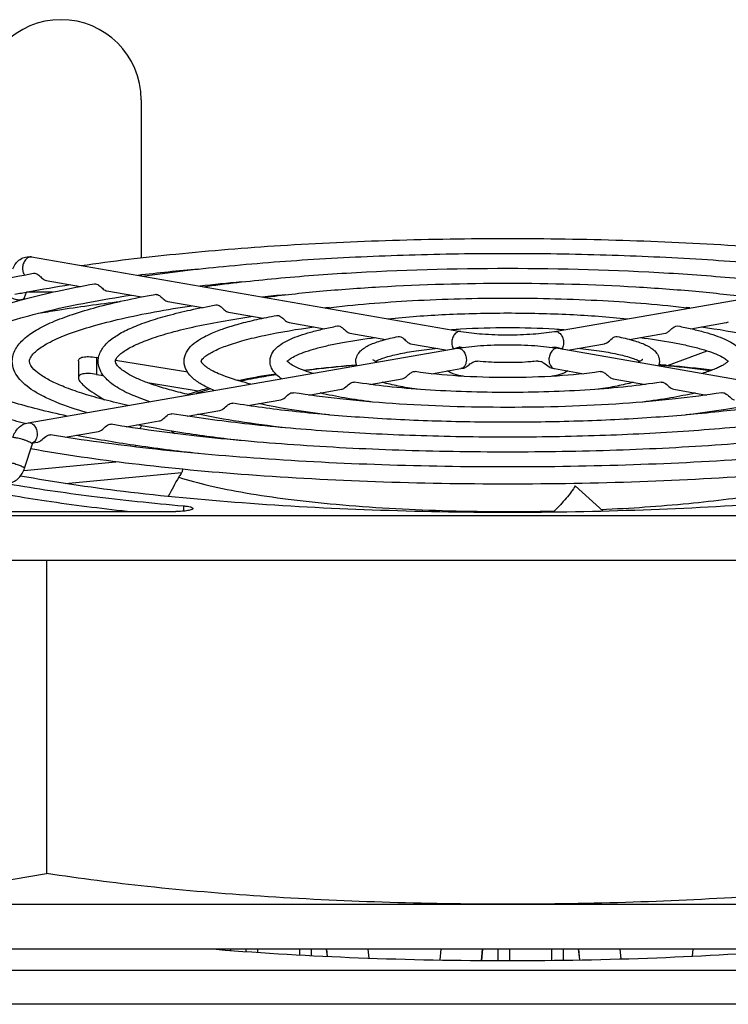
# Model space of a CAD drawing. Extents: x -1622 to 1181, y 8 to 1633.
# Tile 78 of 81: x 739 to 801, y 993 to 1079. Entities that reach past the tile are written whole.
import ezdxf

# ---------------------------------------------------------------- set-up
doc = ezdxf.new("R2010")
doc.units = 0
doc.header["$LTSCALE"] = 65.395
doc.layers.get('0').update_dxf_attribs({"linetype": 'CONTINUOUS'})
doc.layers.add('3_ALL_AXES', color=7, linetype='CONTINUOUS')

msp = doc.modelspace()

# ---------------------------------------------------------------- linework, layer by layer
at = {"color": 6, "linetype": 'CONTINUOUS'}
for p, q in [((749.339, 1071.759), (749.339, 1057.952)), ((749.339, 1056.441), (749.339, 1056.359)), ((757.144, 997.517), (757.134, 997.418)), ((765.598, 996.899), (765.533, 997.517)), ((779.144, 997.517), (779.042, 996.54)), ((787.63, 996.592), (787.533, 997.517))]:
    msp.add_line(p, q, dxfattribs=at)
at = {"color": 7, "linetype": 'CONTINUOUS'}
for p, q in [((739.774, 1058.02), (777.25, 1051.512)), ((785.428, 1051.512), (822.904, 1058.02)), ((741.049, 1055.971), (744.055, 1055.449)), ((746.353, 1055.05), (749.367, 1054.527)), ((739.148, 1054.475), (739.319, 1054.951)), ((741.604, 1054.937), (739.314, 1054.937)), ((751.656, 1054.129), (754.682, 1053.604)), ((756.959, 1053.208), (760.002, 1052.68)), ((762.263, 1052.287), (765.338, 1051.753)), ((797.34, 1051.753), (800.415, 1052.287)), ((767.566, 1051.366), (770.708, 1050.821)), ((791.97, 1050.821), (795.111, 1051.366)), ((739.466, 1043.531), (776.942, 1050.038)), ((772.87, 1050.445), (776.078, 1049.888)), ((785.735, 1050.038), (823.212, 1043.531)), ((786.599, 1049.888), (789.808, 1050.445)), ((795.298, 1048.54), (798.764, 1049.819)), ((745.626, 1049.212), (745.439, 1049.243)), ((753.404, 1047.944), (747.1, 1048.972)), ((743.862, 1048.941), (743.862, 1047.464)), ((774.695, 1047.821), (777.25, 1048.265)), ((777.25, 1048.265), (777.435, 1048.296)), ((785.242, 1048.296), (785.428, 1048.265)), ((785.428, 1048.265), (787.983, 1047.821)), ((795.175, 1048.551), (795.393, 1048.532)), ((745.439, 1047.765), (746.036, 1047.668)), ((757.871, 1047.215), (757.732, 1047.238)), ((758.336, 1047.314), (758.434, 1047.333)), ((769.316, 1046.887), (772.133, 1047.376)), ((790.545, 1047.376), (793.362, 1046.887)), ((749.88, 1047.041), (754.325, 1046.316)), ((763.971, 1045.959), (766.829, 1046.455)), ((795.849, 1046.455), (798.706, 1045.959)), ((758.65, 1045.035), (761.525, 1045.534)), ((753.341, 1044.113), (756.222, 1044.613)), ((748.032, 1043.191), (750.918, 1043.692)), ((742.71, 1042.267), (745.615, 1042.772)), ((739.158, 1039.558), (739.837, 1041.693)), ((739.872, 1041.774), (740.312, 1041.851)), ((748.839, 1041.419), (748.839, 1041.426)), ((748.839, 1041.419), (748.839, 1041.426)), ((739.083, 1039.355), (747.126, 1040.123)), ((742.707, 1038.223), (752.903, 1039.197)), ((789.678, 1035.797), (787.241, 1038.016)), ((726.339, 1035.432), (836.339, 1035.432)), ((734.339, 1035.779), (752.356, 1035.779)), ((785.412, 1035.82), (785.308, 1035.717)), ((785.412, 1035.82), (785.308, 1035.717)), ((836.339, 1031.493), (726.339, 1031.493)), ((741.087, 1031.493), (741.087, 1004.148)), ((733.963, 1002.911), (741.087, 1004.148)), ((726.339, 1001.456), (836.339, 1001.456)), ((836.339, 997.517), (726.339, 997.517))]:
    msp.add_line(p, q, dxfattribs=at)
at = {"color": 9, "linetype": 'CONTINUOUS'}
for p, q in [((745.439, 1049.243), (745.439, 1047.765)), ((794.772, 1048.539), (794.534, 1048.56)), ((795.392, 1048.484), (795.169, 1048.504)), ((753.041, 1036.271), (753.041, 1035.808)), ((757.145, 997.417), (757.156, 997.517)), ((758.499, 997.319), (758.499, 997.517)), ((759.494, 997.517), (759.494, 997.247)), ((763.184, 997.023), (763.184, 997.517)), ((764.179, 997.517), (764.179, 996.967)), ((765.522, 997.517), (765.587, 996.9)), ((779.053, 996.54), (779.156, 997.517)), ((780.499, 996.535), (780.499, 997.517)), ((781.494, 997.517), (781.494, 996.532)), ((785.184, 996.555), (785.184, 997.517)), ((786.179, 997.517), (786.179, 996.566)), ((787.522, 997.517), (787.619, 996.591)), ((905.339, 995.664), (706.339, 995.664)), ((905.339, 992.709), (706.339, 992.709))]:
    msp.add_line(p, q, dxfattribs=at)
at = {"color": 2, "linetype": 'CONTINUOUS'}
for p, q in [((769.142, 997.517), (769.224, 996.747)), ((775.436, 996.585), (775.536, 997.517)), ((791.142, 997.517), (791.232, 996.675)), ((797.472, 996.918), (797.536, 997.517))]:
    msp.add_line(p, q, dxfattribs=at)
at = {"color": 6, "linetype": 'CONTINUOUS'}
msp.add_arc((742.339, 1071.759), 7, 0, 180, dxfattribs=at)
at = {"color": 7, "linetype": 'CONTINUOUS'}
for centre, radius, start, end in [((737.387, 1055.103), 1.87, 335.19477, 340.36221), ((783.888, 920.911), 128.139, 84.94636, 85.2275), ((785.252, 935.707), 113.28, 82.94366, 84.86366), ((768.65, 995.019), 53.302, 101.15731, 101.71714), ((770.086, 987.651), 60.808, 99.66925, 101.04696), ((771.548, 979.28), 69.306, 99.36161, 99.69865), ((772.283, 974.811), 73.836, 98.72106, 99.36051), ((844.761, 1208.16), 190.186, 238.56807, 238.76033), ((752.613, 1041.292), 3.797, 148.35473, 153.07653), ((752.326, 1041.418), 3.486, 177.84131, 179.8678), ((783.898, 1020.693), 36.133, 149.9659, 153.00869), ((755.747, 1038.689), 2.889, 164.33071, 169.86822)]:
    msp.add_arc(centre, radius, start, end, dxfattribs=at)
at = {"color": 9, "linetype": 'CONTINUOUS'}
for centre, radius, start, end in [((738.975, 1054.537), 0.184, 334.45088, 340.37769), ((785.502, 1048.695), 0.436, 254.42117, 260.16886), ((784.083, 925.605), 123.398, 84.84584, 85.03073), ((785.92, 944.372), 104.541, 82.78454, 84.802), ((769.471, 993.434), 54.931, 100.05895, 102.04061), ((770.974, 985.096), 63.404, 99.69832, 100.08029), ((771.987, 979.115), 69.47, 98.97518, 99.69018)]:
    msp.add_arc(centre, radius, start, end, dxfattribs=at)
at = {"color": 7, "linetype": 'CONTINUOUS'}
for points, knots in [([(738.132, 1056.98), (738.191, 1057.147), (738.358, 1057.466), (738.747, 1057.837), (739.242, 1058.045), (739.601, 1058.049), (739.774, 1058.02)], [0, 0, 0, 0, 0.253073, 0.50266, 0.75135, 1, 1, 1, 1]), ([(739.948, 1056.596), (739.983, 1056.603), (740.15, 1056.603), (740.3, 1056.507), (740.4, 1056.426)], [0, 0, 0, 0, 0.213442, 1, 1, 1, 1]), ([(740.4, 1056.426), (740.515, 1056.334), (740.695, 1056.142), (740.931, 1055.992), (741.049, 1055.971)], [0, 0, 0, 0, 0.550936, 1, 1, 1, 1]), ([(745.252, 1055.675), (745.286, 1055.682), (745.454, 1055.683), (745.604, 1055.586), (745.704, 1055.505)], [0, 0, 0, 0, 0.213422, 1, 1, 1, 1]), ([(745.704, 1055.505), (745.818, 1055.413), (745.998, 1055.221), (746.235, 1055.071), (746.353, 1055.05)], [0, 0, 0, 0, 0.551086, 1, 1, 1, 1]), ([(740.339, 1053.099), (740.904, 1053.195), (743.282, 1053.584), (745.669, 1053.913), (747.491, 1054.138)], [0, 0, 0, 0, 0.237938, 1, 1, 1, 1]), ([(750.556, 1054.754), (750.59, 1054.76), (750.758, 1054.762), (750.908, 1054.665), (751.008, 1054.584)], [0, 0, 0, 0, 0.213398, 1, 1, 1, 1]), ([(751.008, 1054.584), (751.123, 1054.492), (751.302, 1054.3), (751.538, 1054.15), (751.656, 1054.129)], [0, 0, 0, 0, 0.551289, 1, 1, 1, 1]), ([(755.86, 1053.833), (755.894, 1053.839), (756.062, 1053.841), (756.212, 1053.744), (756.313, 1053.663)], [0, 0, 0, 0, 0.213369, 1, 1, 1, 1]), ([(756.313, 1053.663), (756.427, 1053.571), (756.606, 1053.379), (756.842, 1053.229), (756.959, 1053.208)], [0, 0, 0, 0, 0.551581, 1, 1, 1, 1]), ([(761.164, 1052.912), (761.199, 1052.918), (761.367, 1052.92), (761.517, 1052.823), (761.618, 1052.742)], [0, 0, 0, 0, 0.213144, 1, 1, 1, 1]), ([(761.618, 1052.742), (761.732, 1052.65), (761.91, 1052.458), (762.146, 1052.308), (762.263, 1052.287)], [0, 0, 0, 0, 0.552038, 1, 1, 1, 1]), ([(766.47, 1051.99), (766.542, 1052.003), (766.715, 1051.974), (766.853, 1051.878), (766.925, 1051.82)], [0, 0, 0, 0, 0.444056, 1, 1, 1, 1]), ([(766.925, 1051.82), (767.038, 1051.728), (767.215, 1051.536), (767.45, 1051.387), (767.566, 1051.366)], [0, 0, 0, 0, 0.552856, 1, 1, 1, 1]), ([(795.307, 1051.443), (795.388, 1051.492), (795.644, 1051.716), (795.955, 1052.038), (796.208, 1051.99)], [0, 0, 0, 0, 0.268186, 1, 1, 1, 1]), ([(800.415, 1052.287), (800.432, 1052.29), (800.5, 1052.306), (800.565, 1052.337), (800.611, 1052.364)], [0, 0, 0, 0, 0.238994, 1, 1, 1, 1]), ([(771.777, 1051.067), (771.85, 1051.081), (772.025, 1051.053), (772.164, 1050.957), (772.236, 1050.898)], [0, 0, 0, 0, 0.443559, 1, 1, 1, 1]), ([(772.236, 1050.898), (772.348, 1050.806), (772.523, 1050.615), (772.755, 1050.465), (772.87, 1050.445)], [0, 0, 0, 0, 0.554735, 1, 1, 1, 1]), ([(777.25, 1051.512), (777.866, 1051.405), (779.229, 1051.264), (781.339, 1051.196), (783.449, 1051.264), (784.812, 1051.405), (785.428, 1051.512)], [0, 0, 0, 0, 0.228459, 0.5, 0.771541, 1, 1, 1, 1]), ([(790.001, 1050.522), (790.169, 1050.625), (790.384, 1050.899), (790.744, 1051.098), (790.9, 1051.067)], [0, 0, 0, 0, 0.553867, 1, 1, 1, 1]), ([(795.111, 1051.366), (795.128, 1051.369), (795.197, 1051.385), (795.261, 1051.416), (795.307, 1051.443)], [0, 0, 0, 0, 0.239114, 1, 1, 1, 1]), ([(776.942, 1050.038), (777.614, 1050.155), (779.079, 1050.309), (781.339, 1050.383), (783.599, 1050.309), (785.064, 1050.155), (785.735, 1050.038)], [0, 0, 0, 0, 0.231675, 0.5, 0.768326, 1, 1, 1, 1]), ([(777.128, 1050.145), (777.152, 1050.151), (777.256, 1050.166), (777.363, 1050.144), (777.439, 1050.116)], [0, 0, 0, 0, 0.230108, 1, 1, 1, 1]), ([(785.24, 1050.116), (785.267, 1050.126), (785.366, 1050.157), (785.476, 1050.163), (785.55, 1050.145)], [0, 0, 0, 0, 0.272836, 1, 1, 1, 1]), ([(789.808, 1050.445), (789.824, 1050.448), (789.892, 1050.464), (789.956, 1050.494), (790.001, 1050.522)], [0, 0, 0, 0, 0.239399, 1, 1, 1, 1]), ([(743.862, 1048.941), (743.862, 1048.979), (743.878, 1049.058), (743.96, 1049.158), (744.091, 1049.232), (744.357, 1049.308), (744.818, 1049.325), (745.213, 1049.28), (745.439, 1049.243)], [0, 0, 0, 0, 0.065155, 0.133177, 0.215471, 0.319497, 0.605447, 1, 1, 1, 1]), ([(763.51, 1048.129), (763.88, 1048.175), (765.417, 1048.358), (766.959, 1048.507), (768.13, 1048.605)], [0, 0, 0, 0, 0.240901, 1, 1, 1, 1]), ([(777.435, 1048.296), (777.544, 1048.313), (777.765, 1048.429), (778.038, 1048.672), (778.346, 1048.887), (778.595, 1048.932), (778.708, 1048.92)], [0, 0, 0, 0, 0.2279, 0.499424, 0.764209, 1, 1, 1, 1]), ([(783.97, 1048.92), (784.055, 1048.929), (784.239, 1048.91), (784.582, 1048.737), (784.791, 1048.526), (784.957, 1048.416)], [0, 0, 0, 0, 0.226577, 0.473253, 1, 1, 1, 1]), ([(784.957, 1048.416), (784.981, 1048.401), (785.069, 1048.347), (785.168, 1048.307), (785.242, 1048.296)], [0, 0, 0, 0, 0.269657, 1, 1, 1, 1]), ([(745.439, 1047.765), (745.213, 1047.802), (744.818, 1047.847), (744.357, 1047.831), (744.091, 1047.755), (743.96, 1047.681), (743.878, 1047.581), (743.862, 1047.502), (743.862, 1047.464)], [0, 0, 0, 0, 0.394563, 0.680511, 0.784534, 0.866826, 0.934847, 1, 1, 1, 1]), ([(743.862, 1047.464), (743.862, 1047.352), (744.003, 1047.085), (744.362, 1046.727), (744.907, 1046.308), (745.339, 1046.03), (745.582, 1045.882)], [0, 0, 0, 0, 0.140076, 0.35385, 0.643023, 1, 1, 1, 1]), ([(772.133, 1047.376), (772.233, 1047.394), (772.44, 1047.505), (772.646, 1047.704), (772.831, 1047.861), (773.004, 1047.977), (773.158, 1048.021), (773.249, 1048.007)], [0, 0, 0, 0, 0.234602, 0.518648, 0.66045, 0.789454, 1, 1, 1, 1]), ([(789.429, 1048.007), (789.519, 1048.021), (789.673, 1047.977), (789.847, 1047.861), (790.032, 1047.704), (790.237, 1047.505), (790.445, 1047.394), (790.545, 1047.376)], [0, 0, 0, 0, 0.210254, 0.339257, 0.481113, 0.765439, 1, 1, 1, 1]), ([(753.413, 1046.014), (753.553, 1046.064), (754.142, 1046.271), (754.74, 1046.452), (755.198, 1046.58)], [0, 0, 0, 0, 0.238007, 1, 1, 1, 1]), ([(766.829, 1046.455), (766.929, 1046.473), (767.193, 1046.616), (767.465, 1046.934), (767.797, 1047.107), (767.94, 1047.084)], [0, 0, 0, 0, 0.234973, 0.663828, 1, 1, 1, 1]), ([(794.737, 1047.084), (794.828, 1047.099), (795.271, 1046.975), (795.514, 1046.513), (795.849, 1046.455)], [0, 0, 0, 0, 0.211444, 1, 1, 1, 1]), ([(761.525, 1045.534), (761.625, 1045.552), (761.888, 1045.695), (762.159, 1046.013), (762.492, 1046.186), (762.635, 1046.163)], [0, 0, 0, 0, 0.234568, 0.66379, 1, 1, 1, 1]), ([(800.043, 1046.163), (800.133, 1046.177), (800.576, 1046.055), (800.818, 1045.592), (801.152, 1045.534)], [0, 0, 0, 0, 0.211447, 1, 1, 1, 1]), ([(756.222, 1044.613), (756.321, 1044.631), (756.585, 1044.774), (756.855, 1045.093), (757.187, 1045.265), (757.33, 1045.241)], [0, 0, 0, 0, 0.234445, 0.664044, 1, 1, 1, 1]), ([(750.918, 1043.692), (751.018, 1043.71), (751.281, 1043.853), (751.55, 1044.172), (751.883, 1044.344), (752.026, 1044.32)], [0, 0, 0, 0, 0.234289, 0.664024, 1, 1, 1, 1]), ([(738.121, 1042.238), (738.221, 1042.552), (738.477, 1042.999), (739.001, 1043.394), (739.309, 1043.503), (739.466, 1043.531)], [0, 0, 0, 0, 0.506843, 0.7546, 1, 1, 1, 1]), ([(745.615, 1042.772), (745.714, 1042.789), (745.977, 1042.932), (746.246, 1043.252), (746.579, 1043.423), (746.722, 1043.399)], [0, 0, 0, 0, 0.234184, 0.664023, 1, 1, 1, 1]), ([(740.312, 1041.851), (740.411, 1041.868), (740.674, 1042.011), (740.943, 1042.331), (741.276, 1042.502), (741.418, 1042.478)], [0, 0, 0, 0, 0.234104, 0.664017, 1, 1, 1, 1]), ([(739.837, 1041.693), (739.842, 1041.708), (739.856, 1041.747), (739.876, 1041.785), (739.893, 1041.804)], [0, 0, 0, 0, 0.372316, 1, 1, 1, 1]), ([(737.814, 1038.266), (737.971, 1038.293), (738.279, 1038.402), (738.803, 1038.797), (739.059, 1039.245), (739.158, 1039.558)], [0, 0, 0, 0, 0.245394, 0.493171, 1, 1, 1, 1]), ([(781.339, 1035.691), (777.395, 1035.691), (769.664, 1035.825), (758.47, 1036.425), (748.216, 1037.394), (741.768, 1038.329), (738.786, 1038.878)], [0, 0, 0, 0, 0.276951, 0.542818, 0.787022, 1, 1, 1, 1]), ([(752.903, 1039.197), (752.876, 1039.162), (752.773, 1039.028), (752.679, 1038.887), (752.616, 1038.778)], [0, 0, 0, 0, 0.260637, 1, 1, 1, 1]), ([(823.892, 1038.878), (820.909, 1038.329), (814.462, 1037.394), (804.208, 1036.425), (793.014, 1035.825), (785.283, 1035.691), (781.339, 1035.691)], [0, 0, 0, 0, 0.212978, 0.457181, 0.723048, 1, 1, 1, 1]), ([(737.796, 1038.186), (740.187, 1037.777), (745.259, 1037.045), (750.355, 1036.511), (753.041, 1036.271)], [0, 0, 0, 0, 0.473651, 1, 1, 1, 1]), ([(787.241, 1038.016), (787.136, 1037.834), (786.883, 1037.464), (786.284, 1036.72), (785.772, 1036.178), (785.412, 1035.82)], [0, 0, 0, 0, 0.220177, 0.468406, 1, 1, 1, 1]), ([(748.107, 1035.777), (745.754, 1036.036), (741.313, 1036.598), (736.897, 1037.339), (734.827, 1037.747)], [0, 0, 0, 0, 0.528681, 1, 1, 1, 1]), ([(753.856, 1036.04), (753.856, 1036.02), (753.819, 1035.973), (753.671, 1035.906), (753.366, 1035.839), (752.903, 1035.791), (752.548, 1035.779), (752.356, 1035.779)], [0, 0, 0, 0, 0.03752, 0.100686, 0.316461, 0.631087, 1, 1, 1, 1]), ([(753.041, 1036.271), (753.153, 1036.261), (753.353, 1036.238), (753.583, 1036.194), (753.725, 1036.148), (753.803, 1036.113), (753.856, 1036.07), (753.856, 1036.04)], [0, 0, 0, 0, 0.388626, 0.693407, 0.808298, 0.896524, 1, 1, 1, 1]), ([(781.339, 1001.456), (777.682, 1001.456), (770.488, 1001.569), (760.001, 1002.076), (750.231, 1002.899), (744.013, 1003.689), (741.087, 1004.148)], [0, 0, 0, 0, 0.27169, 0.534506, 0.779904, 1, 1, 1, 1]), ([(821.591, 1004.148), (818.664, 1003.689), (812.446, 1002.899), (802.677, 1002.076), (792.19, 1001.569), (784.996, 1001.456), (781.339, 1001.456)], [0, 0, 0, 0, 0.220096, 0.465494, 0.72831, 1, 1, 1, 1])]:
    msp.add_open_spline(points, degree=3, knots=knots, dxfattribs=at)
at = {"color": 9, "linetype": 'CONTINUOUS'}
for points, knots in [([(739.774, 1058.02), (739.678, 1058.036), (739.458, 1057.996), (739.199, 1057.763), (739.026, 1057.423), (738.983, 1057.157), (738.983, 1057.022)], [0, 0, 0, 0, 0.204376, 0.441676, 0.714084, 1, 1, 1, 1]), ([(738.983, 1057.022), (738.983, 1056.968), (738.996, 1056.766), (739.066, 1056.564), (739.155, 1056.446)], [0, 0, 0, 0, 0.270477, 1, 1, 1, 1]), ([(737.704, 1054.636), (737.824, 1054.545), (738.1, 1054.4), (738.465, 1054.3), (738.751, 1054.284), (738.958, 1054.306), (739.105, 1054.382), (739.141, 1054.457)], [0, 0, 0, 0, 0.291081, 0.591541, 0.724996, 0.838551, 1, 1, 1, 1]), ([(777.25, 1051.512), (777.155, 1051.528), (776.935, 1051.488), (776.676, 1051.255), (776.503, 1050.915), (776.46, 1050.65), (776.46, 1050.515)], [0, 0, 0, 0, 0.204376, 0.441676, 0.714084, 1, 1, 1, 1]), ([(785.428, 1051.512), (785.523, 1051.528), (785.743, 1051.488), (786.002, 1051.255), (786.175, 1050.915), (786.218, 1050.65), (786.218, 1050.515)], [0, 0, 0, 0, 0.204376, 0.441676, 0.714084, 1, 1, 1, 1]), ([(776.46, 1050.515), (776.46, 1050.466), (776.47, 1050.285), (776.525, 1050.103), (776.596, 1049.99)], [0, 0, 0, 0, 0.266896, 1, 1, 1, 1]), ([(776.942, 1050.038), (777.037, 1050.055), (777.258, 1050.015), (777.517, 1049.782), (777.69, 1049.441), (777.733, 1049.176), (777.733, 1049.041)], [0, 0, 0, 0, 0.204376, 0.441676, 0.714084, 1, 1, 1, 1]), ([(785.735, 1050.038), (785.64, 1050.055), (785.42, 1050.015), (785.161, 1049.782), (784.988, 1049.441), (784.945, 1049.176), (784.945, 1049.041)], [0, 0, 0, 0, 0.204376, 0.441676, 0.714084, 1, 1, 1, 1]), ([(786.218, 1050.515), (786.218, 1050.466), (786.207, 1050.284), (786.152, 1050.103), (786.081, 1049.99)], [0, 0, 0, 0, 0.266939, 1, 1, 1, 1]), ([(777.733, 1049.041), (777.733, 1048.946), (777.712, 1048.764), (777.615, 1048.52), (777.459, 1048.339), (777.319, 1048.277), (777.25, 1048.265)], [0, 0, 0, 0, 0.289046, 0.552841, 0.786929, 1, 1, 1, 1]), ([(784.945, 1049.041), (784.945, 1048.951), (784.964, 1048.777), (785.052, 1048.543), (785.192, 1048.364), (785.32, 1048.293), (785.385, 1048.275)], [0, 0, 0, 0, 0.286932, 0.550649, 0.786317, 1, 1, 1, 1]), ([(768.144, 1048.56), (767.753, 1048.526), (766.245, 1048.391), (764.739, 1048.227), (763.627, 1048.086)], [0, 0, 0, 0, 0.259356, 1, 1, 1, 1]), ([(755.391, 1046.496), (755.281, 1046.463), (754.866, 1046.335), (754.454, 1046.196), (754.154, 1046.084)], [0, 0, 0, 0, 0.263949, 1, 1, 1, 1]), ([(739.466, 1043.531), (739.561, 1043.547), (739.781, 1043.507), (740.04, 1043.274), (740.213, 1042.934), (740.256, 1042.668), (740.256, 1042.533)], [0, 0, 0, 0, 0.204376, 0.441676, 0.714084, 1, 1, 1, 1]), ([(738.122, 1042.238), (738.127, 1042.255), (738.199, 1042.267), (738.304, 1042.258), (738.483, 1042.229), (738.697, 1042.178), (738.939, 1042.11), (739.25, 1042.009), (739.477, 1041.922), (739.616, 1041.855)], [0, 0, 0, 0, 0.033997, 0.109588, 0.224852, 0.370825, 0.535342, 0.704468, 1, 1, 1, 1]), ([(740.256, 1042.533), (740.256, 1042.376), (740.206, 1042.084), (740.003, 1041.848), (739.886, 1041.793)], [0, 0, 0, 0, 0.547941, 1, 1, 1, 1]), ([(751.981, 1042.809), (752.002, 1042.791), (752.094, 1042.717), (752.19, 1042.648), (752.264, 1042.597)], [0, 0, 0, 0, 0.239583, 1, 1, 1, 1]), ([(739.616, 1041.855), (739.675, 1041.827), (739.751, 1041.786), (739.824, 1041.732), (739.84, 1041.702), (739.837, 1041.693)], [0, 0, 0, 0, 0.698152, 0.895334, 1, 1, 1, 1]), ([(737.556, 1040.127), (737.649, 1040.123), (737.869, 1040.081), (738.219, 1039.99), (738.589, 1039.868), (738.829, 1039.772), (738.937, 1039.72)], [0, 0, 0, 0, 0.192526, 0.462226, 0.751982, 1, 1, 1, 1]), ([(738.937, 1039.72), (738.996, 1039.692), (739.073, 1039.651), (739.145, 1039.597), (739.161, 1039.567), (739.158, 1039.558)], [0, 0, 0, 0, 0.698152, 0.895334, 1, 1, 1, 1]), ([(789.504, 1035.956), (792.055, 1036.071), (795.766, 1036.32), (800.518, 1036.844), (803.663, 1037.297), (806.449, 1037.813), (808.835, 1038.383), (810.783, 1038.996), (811.908, 1039.483), (812.378, 1039.746)], [0, 0, 0, 0, 0.328603, 0.478336, 0.615261, 0.737363, 0.842941, 0.930712, 1, 1, 1, 1]), ([(752.616, 1038.778), (753.477, 1038.496), (755.41, 1037.982), (758.607, 1037.356), (762.32, 1036.817), (768.042, 1036.211), (775.791, 1035.776), (782.151, 1035.748), (785.412, 1035.82)], [0, 0, 0, 0, 0.082198, 0.181405, 0.295716, 0.422752, 0.703773, 1, 1, 1, 1])]:
    msp.add_open_spline(points, degree=3, knots=knots, dxfattribs=at)
at = {"layer": '3_ALL_AXES', "color": 7, "linetype": 'CONTINUOUS'}
for centre, radius, start, end in [((773.28, 851.247), 206.589, 95.25713, 96.73607), ((774.936, 871.118), 185.485, 95.21357, 96.3376), ((776.604, 890.569), 164.801, 95.11902, 95.81282), ((778.2, 910.21), 143.922, 94.95951, 95.08978), ((784.478, 910.21), 143.922, 84.91023, 85.04046), ((780.772, 992.277), 59.533, 93.40508, 94.17052), ((781.268, 983.416), 68.408, 89.94092, 93.37953), ((781.355, 981.545), 70.279, 86.66625, 90.01329), ((781.859, 991.559), 60.253, 85.83406, 86.59035), ((778.743, 1043.35), 6.984, 103.36756, 103.92892), ((763.053, 1048.088), 1.248, 135.04617, 139.44948), ((799.628, 1048.092), 1.242, 44.05235, 44.8314)]:
    msp.add_arc(centre, radius, start, end, dxfattribs=at)
for points, knots in [([(744.097, 1057.269), (746.844, 1057.673), (752.642, 1058.367), (761.708, 1059.093), (771.371, 1059.539), (777.983, 1059.638), (781.339, 1059.638)], [0, 0, 0, 0, 0.223033, 0.468894, 0.730449, 1, 1, 1, 1]), ([(781.339, 1059.638), (784.694, 1059.638), (791.306, 1059.539), (800.97, 1059.093), (810.036, 1058.367), (815.834, 1057.673), (818.581, 1057.269)], [0, 0, 0, 0, 0.269551, 0.531106, 0.776967, 1, 1, 1, 1]), ([(749.422, 1056.345), (751.788, 1056.683), (756.77, 1057.267), (764.548, 1057.878), (772.818, 1058.252), (778.471, 1058.336), (781.339, 1058.336)], [0, 0, 0, 0, 0.224042, 0.470065, 0.731188, 1, 1, 1, 1]), ([(781.339, 1058.336), (784.206, 1058.336), (789.86, 1058.252), (798.13, 1057.878), (805.908, 1057.267), (810.89, 1056.683), (813.256, 1056.345)], [0, 0, 0, 0, 0.268812, 0.529935, 0.775958, 1, 1, 1, 1]), ([(754.754, 1055.419), (756.737, 1055.693), (760.902, 1056.167), (769.761, 1056.843), (776.645, 1057.034), (781.339, 1057.034)], [0, 0, 0, 0, 0.225383, 0.471635, 1, 1, 1, 1]), ([(781.339, 1057.034), (786.033, 1057.034), (792.917, 1056.843), (801.776, 1056.167), (805.94, 1055.693), (807.924, 1055.419)], [0, 0, 0, 0, 0.528365, 0.774617, 1, 1, 1, 1]), ([(723.374, 1050.083), (723.562, 1050.47), (724.145, 1051.214), (725.349, 1052.14), (726.909, 1052.997), (728.831, 1053.805), (731.115, 1054.575), (733.755, 1055.305), (736.736, 1055.991), (738.842, 1056.399), (739.948, 1056.596)], [0, 0, 0, 0, 0.070924, 0.152528, 0.249264, 0.363437, 0.49583, 0.646444, 0.814777, 1, 1, 1, 1]), ([(730.591, 1048.903), (730.591, 1049.109), (730.645, 1049.523), (730.891, 1050.106), (731.265, 1050.64), (731.748, 1051.133), (732.333, 1051.591), (733.29, 1052.202), (734.757, 1052.912), (736.836, 1053.681), (739.306, 1054.406), (742.151, 1055.085), (744.179, 1055.483), (745.252, 1055.675)], [0, 0, 0, 0, 0.036349, 0.072963, 0.110952, 0.151099, 0.194564, 0.242205, 0.351839, 0.482344, 0.634243, 0.807123, 1, 1, 1, 1]), ([(738.299, 1054.76), (738.683, 1054.836), (740.293, 1055.144), (741.909, 1055.417), (743.142, 1055.608)], [0, 0, 0, 0, 0.239023, 1, 1, 1, 1]), ([(760.098, 1054.491), (761.697, 1054.701), (765.04, 1055.065), (772.118, 1055.584), (777.604, 1055.731), (781.339, 1055.731)], [0, 0, 0, 0, 0.227208, 0.473753, 1, 1, 1, 1]), ([(781.339, 1055.731), (785.073, 1055.731), (790.559, 1055.584), (797.638, 1055.065), (800.981, 1054.701), (802.579, 1054.491)], [0, 0, 0, 0, 0.526247, 0.772792, 1, 1, 1, 1]), ([(732.08, 1048.904), (732.08, 1048.986), (732.123, 1049.175), (732.36, 1049.64), (732.854, 1050.114), (733.537, 1050.591), (734.568, 1051.175), (736.217, 1051.88), (738.605, 1052.661), (741.485, 1053.403), (744.82, 1054.094), (747.198, 1054.494), (748.455, 1054.685)], [0, 0, 0, 0, 0.013832, 0.031903, 0.08721, 0.126173, 0.172382, 0.286075, 0.427292, 0.594543, 0.786115, 1, 1, 1, 1]), ([(738.089, 1048.904), (738.089, 1049.269), (738.308, 1050.024), (739.111, 1050.93), (740.231, 1051.701), (741.668, 1052.401), (743.433, 1053.057), (745.524, 1053.674), (747.932, 1054.252), (749.648, 1054.59), (750.556, 1054.754)], [0, 0, 0, 0, 0.075686, 0.155279, 0.24694, 0.356432, 0.486271, 0.637121, 0.808672, 1, 1, 1, 1]), ([(765.466, 1053.559), (767.975, 1053.864), (773.264, 1054.293), (778.565, 1054.429), (781.339, 1054.429)], [0, 0, 0, 0, 0.476814, 1, 1, 1, 1]), ([(781.339, 1054.429), (784.112, 1054.429), (789.414, 1054.293), (794.702, 1053.864), (797.212, 1053.559)], [0, 0, 0, 0, 0.523186, 1, 1, 1, 1]), ([(739.589, 1048.903), (739.589, 1048.966), (739.61, 1049.11), (739.736, 1049.341), (739.965, 1049.615), (740.318, 1049.933), (740.808, 1050.268), (741.427, 1050.614), (742.171, 1050.963), (743.391, 1051.453), (745.206, 1052.035), (747.711, 1052.67), (750.611, 1053.26), (752.679, 1053.599), (753.771, 1053.762)], [0, 0, 0, 0, 0.012124, 0.027821, 0.050741, 0.081608, 0.120157, 0.166281, 0.219786, 0.280489, 0.422689, 0.591288, 0.78443, 1, 1, 1, 1]), ([(745.591, 1048.903), (745.591, 1049.065), (745.632, 1049.388), (745.818, 1049.839), (746.098, 1050.245), (746.585, 1050.749), (747.392, 1051.306), (748.578, 1051.889), (750.028, 1052.432), (751.742, 1052.942), (753.713, 1053.418), (755.117, 1053.698), (755.86, 1053.833)], [0, 0, 0, 0, 0.040337, 0.080355, 0.120987, 0.162872, 0.255242, 0.364289, 0.492901, 0.641956, 0.811264, 1, 1, 1, 1]), ([(747.079, 1048.904), (747.079, 1048.941), (747.111, 1049.035), (747.2, 1049.2), (747.377, 1049.419), (747.669, 1049.669), (748.077, 1049.943), (748.83, 1050.355), (750.046, 1050.856), (751.809, 1051.41), (753.94, 1051.936), (756.407, 1052.424), (758.165, 1052.704), (759.093, 1052.838)], [0, 0, 0, 0, 0.008578, 0.022521, 0.043655, 0.073332, 0.111546, 0.157644, 0.272477, 0.41614, 0.586675, 0.782055, 1, 1, 1, 1]), ([(753.089, 1048.904), (753.089, 1049.178), (753.242, 1049.73), (753.8, 1050.382), (754.551, 1050.911), (755.488, 1051.377), (756.623, 1051.807), (757.96, 1052.209), (759.494, 1052.585), (760.587, 1052.805), (761.164, 1052.912)], [0, 0, 0, 0, 0.086339, 0.172266, 0.26599, 0.374669, 0.50175, 0.648433, 0.814747, 1, 1, 1, 1]), ([(770.88, 1052.618), (772.553, 1052.794), (776.037, 1053.046), (779.529, 1053.127), (781.339, 1053.127)], [0, 0, 0, 0, 0.481723, 1, 1, 1, 1]), ([(781.339, 1053.127), (783.148, 1053.127), (786.64, 1053.046), (790.125, 1052.794), (791.797, 1052.618)], [0, 0, 0, 0, 0.518277, 1, 1, 1, 1]), ([(754.589, 1048.903), (754.589, 1048.919), (754.595, 1048.968), (754.662, 1049.063), (754.79, 1049.21), (755.016, 1049.404), (755.344, 1049.617), (755.961, 1049.943), (756.961, 1050.342), (758.415, 1050.783), (760.927, 1051.38), (762.974, 1051.713), (764.426, 1051.912)], [0, 0, 0, 0, 0.004498, 0.013683, 0.032433, 0.060964, 0.098452, 0.144491, 0.260498, 0.406385, 0.579864, 1, 1, 1, 1]), ([(760.59, 1048.903), (760.59, 1049.019), (760.618, 1049.248), (760.783, 1049.665), (761.139, 1050.105), (761.707, 1050.513), (762.395, 1050.863), (763.216, 1051.181), (764.176, 1051.476), (765.275, 1051.751), (766.057, 1051.912), (766.47, 1051.99)], [0, 0, 0, 0, 0.049197, 0.097002, 0.189473, 0.28541, 0.393299, 0.517576, 0.660025, 0.820977, 1, 1, 1, 1]), ([(796.208, 1051.99), (796.621, 1051.912), (797.403, 1051.751), (798.502, 1051.476), (799.462, 1051.181), (800.283, 1050.864), (800.97, 1050.513), (801.538, 1050.105), (801.895, 1049.666), (802.06, 1049.248), (802.087, 1049.019), (802.087, 1048.904)], [0, 0, 0, 0, 0.179017, 0.339966, 0.482415, 0.606693, 0.714587, 0.810521, 0.902989, 0.950779, 1, 1, 1, 1]), ([(798.252, 1051.912), (799.704, 1051.713), (801.751, 1051.38), (804.262, 1050.783), (805.716, 1050.342), (806.717, 1049.943), (807.333, 1049.618), (807.661, 1049.405), (807.888, 1049.21), (808.016, 1049.063), (808.083, 1048.968), (808.089, 1048.919), (808.089, 1048.904)], [0, 0, 0, 0, 0.420118, 0.593591, 0.739478, 0.855488, 0.901532, 0.939023, 0.967555, 0.986328, 0.995518, 1, 1, 1, 1]), ([(762.17, 1048.969), (762.259, 1049.059), (762.524, 1049.25), (763.047, 1049.507), (763.769, 1049.784), (764.673, 1050.057), (765.744, 1050.319), (767.459, 1050.663), (768.825, 1050.863), (769.78, 1050.982)], [0, 0, 0, 0, 0.047696, 0.122041, 0.219954, 0.33938, 0.478677, 0.636283, 1, 1, 1, 1]), ([(768.089, 1048.904), (768.089, 1049.08), (768.172, 1049.42), (768.474, 1049.816), (768.855, 1050.109), (769.476, 1050.442), (770.457, 1050.777), (771.304, 1050.973), (771.777, 1051.067)], [0, 0, 0, 0, 0.115467, 0.220817, 0.321968, 0.429107, 0.682577, 1, 1, 1, 1]), ([(790.9, 1051.067), (791.374, 1050.973), (792.221, 1050.777), (793.202, 1050.441), (793.823, 1050.109), (794.204, 1049.816), (794.506, 1049.419), (794.589, 1049.079), (794.589, 1048.903)], [0, 0, 0, 0, 0.317433, 0.570891, 0.678026, 0.779188, 0.884526, 1, 1, 1, 1]), ([(792.898, 1050.982), (793.854, 1050.863), (795.221, 1050.662), (796.937, 1050.318), (798.009, 1050.056), (798.913, 1049.783), (799.635, 1049.506), (800.157, 1049.248), (800.42, 1049.057), (800.509, 1048.968)], [0, 0, 0, 0, 0.363973, 0.521657, 0.660993, 0.780415, 0.878273, 0.952505, 1, 1, 1, 1]), ([(769.785, 1048.903), (769.892, 1048.961), (770.149, 1049.077), (770.809, 1049.31), (771.887, 1049.576), (773.436, 1049.843), (774.582, 1049.979), (775.202, 1050.041)], [0, 0, 0, 0, 0.065594, 0.151819, 0.37752, 0.664043, 1, 1, 1, 1]), ([(776.532, 1049.968), (776.555, 1049.977), (776.65, 1050.012), (776.747, 1050.043), (776.821, 1050.064)], [0, 0, 0, 0, 0.241865, 1, 1, 1, 1]), ([(776.821, 1050.064), (776.84, 1050.07), (776.92, 1050.093), (777, 1050.114), (777.062, 1050.129)], [0, 0, 0, 0, 0.243266, 1, 1, 1, 1]), ([(785.55, 1050.145), (785.572, 1050.14), (785.659, 1050.119), (785.745, 1050.096), (785.808, 1050.078)], [0, 0, 0, 0, 0.257248, 1, 1, 1, 1]), ([(785.808, 1050.078), (785.838, 1050.07), (785.952, 1050.036), (786.065, 1049.999), (786.147, 1049.968)], [0, 0, 0, 0, 0.26007, 1, 1, 1, 1]), ([(787.476, 1050.041), (788.095, 1049.979), (789.241, 1049.843), (790.79, 1049.576), (791.869, 1049.31), (792.529, 1049.077), (792.786, 1048.961), (792.892, 1048.903)], [0, 0, 0, 0, 0.335942, 0.622458, 0.848161, 0.934394, 1, 1, 1, 1]), ([(769.943, 1048.825), (769.899, 1048.846), (769.771, 1048.909), (769.645, 1048.983), (769.573, 1049.045)], [0, 0, 0, 0, 0.336949, 1, 1, 1, 1]), ([(793.124, 1049.059), (793.126, 1049.064), (793.137, 1049.077), (793.122, 1049.059), (793.103, 1049.044), (793.062, 1049.009), (793.005, 1048.97), (792.929, 1048.924), (792.838, 1048.875), (792.771, 1048.842), (792.734, 1048.825)], [0, 0, 0, 0, 0.03273, 0.045113, 0.106749, 0.213068, 0.35889, 0.540001, 0.754277, 1, 1, 1, 1]), ([(800.521, 1048.956), (800.526, 1048.95), (800.544, 1048.932), (800.561, 1048.913), (800.572, 1048.899)], [0, 0, 0, 0, 0.30247, 1, 1, 1, 1]), ([(739.196, 1043.455), (738.563, 1043.624), (737.369, 1043.967), (735.702, 1044.535), (734.258, 1045.129), (733.038, 1045.752), (732.039, 1046.412), (731.259, 1047.138), (730.807, 1047.838), (730.621, 1048.44), (730.591, 1048.749), (730.591, 1048.903)], [0, 0, 0, 0, 0.182806, 0.346648, 0.49159, 0.618278, 0.72838, 0.82511, 0.913876, 0.956929, 1, 1, 1, 1]), ([(742.874, 1044.123), (742.021, 1044.303), (740.415, 1044.67), (738.176, 1045.283), (736.264, 1045.921), (734.698, 1046.573), (733.632, 1047.147), (732.981, 1047.609), (732.549, 1047.982), (732.215, 1048.396), (732.08, 1048.76), (732.08, 1048.904)], [0, 0, 0, 0, 0.215069, 0.406206, 0.572141, 0.711719, 0.824052, 0.869835, 0.908388, 0.964475, 1, 1, 1, 1]), ([(744.577, 1044.418), (743.679, 1044.681), (742.414, 1045.099), (740.881, 1045.781), (739.961, 1046.288), (739.203, 1046.833), (738.6, 1047.434), (738.194, 1048.127), (738.089, 1048.647), (738.089, 1048.904)], [0, 0, 0, 0, 0.336693, 0.478512, 0.603673, 0.714264, 0.813945, 0.907699, 1, 1, 1, 1]), ([(748.207, 1045.049), (747.518, 1045.2), (746.221, 1045.506), (744.416, 1046.017), (742.878, 1046.545), (741.628, 1047.08), (740.663, 1047.613), (739.968, 1048.155), (739.589, 1048.634), (739.589, 1048.903)], [0, 0, 0, 0, 0.218258, 0.411965, 0.579815, 0.720625, 0.833261, 0.916673, 1, 1, 1, 1]), ([(750.088, 1045.375), (749.473, 1045.579), (748.374, 1045.991), (747.133, 1046.652), (746.379, 1047.252), (745.954, 1047.735), (745.659, 1048.287), (745.591, 1048.699), (745.591, 1048.903)], [0, 0, 0, 0, 0.321426, 0.581637, 0.693268, 0.797515, 0.898705, 1, 1, 1, 1]), ([(753.552, 1045.977), (753.026, 1046.099), (752.038, 1046.344), (750.665, 1046.751), (749.501, 1047.169), (748.557, 1047.589), (747.851, 1047.999), (747.423, 1048.335), (747.221, 1048.58), (747.141, 1048.714), (747.094, 1048.817), (747.079, 1048.878), (747.079, 1048.904)], [0, 0, 0, 0, 0.222392, 0.419347, 0.589504, 0.731499, 0.844206, 0.925281, 0.953486, 0.974589, 0.989429, 1, 1, 1, 1]), ([(755.718, 1046.353), (755.366, 1046.498), (754.725, 1046.795), (753.888, 1047.345), (753.264, 1048.023), (753.089, 1048.613), (753.089, 1048.904)], [0, 0, 0, 0, 0.295877, 0.547328, 0.773887, 1, 1, 1, 1]), ([(758.922, 1046.91), (758.238, 1047.082), (757.282, 1047.351), (756.138, 1047.793), (755.58, 1048.059), (755.219, 1048.27), (755.009, 1048.413), (754.847, 1048.548), (754.729, 1048.666), (754.651, 1048.759), (754.607, 1048.824), (754.589, 1048.87), (754.589, 1048.894), (754.589, 1048.903)], [0, 0, 0, 0, 0.434945, 0.61013, 0.754995, 0.815477, 0.867589, 0.911101, 0.945579, 0.970294, 0.98538, 0.99406, 1, 1, 1, 1]), ([(761.613, 1047.375), (761.477, 1047.463), (761.221, 1047.65), (760.89, 1047.995), (760.649, 1048.414), (760.591, 1048.739), (760.59, 1048.903)], [0, 0, 0, 0, 0.252651, 0.495473, 0.743177, 1, 1, 1, 1]), ([(762.157, 1048.851), (762.135, 1048.874), (762.131, 1048.88), (762.082, 1048.935), (762.083, 1048.931)], [0, 0, 0, 0, 0.871799, 1, 1, 1, 1]), ([(764.348, 1047.852), (763.849, 1047.998), (763.186, 1048.221), (762.466, 1048.593), (762.235, 1048.771), (762.157, 1048.851)], [0, 0, 0, 0, 0.642414, 0.861034, 1, 1, 1, 1]), ([(768.159, 1048.511), (768.148, 1048.542), (768.108, 1048.67), (768.089, 1048.804), (768.089, 1048.904)], [0, 0, 0, 0, 0.246793, 1, 1, 1, 1]), ([(781.339, 1048.785), (781.107, 1048.785), (780.229, 1048.796), (779.351, 1048.848), (778.708, 1048.92)], [0, 0, 0, 0, 0.263778, 1, 1, 1, 1]), ([(783.97, 1048.92), (783.768, 1048.897), (782.894, 1048.815), (782.014, 1048.785), (781.339, 1048.785)], [0, 0, 0, 0, 0.23083, 1, 1, 1, 1]), ([(794.589, 1048.903), (794.589, 1048.803), (794.57, 1048.669), (794.53, 1048.542), (794.519, 1048.512)], [0, 0, 0, 0, 0.753388, 1, 1, 1, 1]), ([(800.595, 1048.931), (800.597, 1048.937), (800.537, 1048.865), (800.516, 1048.846), (800.426, 1048.76), (800.338, 1048.692), (800.223, 1048.615), (800.033, 1048.502), (799.743, 1048.357), (799.337, 1048.185), (798.858, 1048.013), (798.514, 1047.905), (798.33, 1047.852)], [0, 0, 0, 0, 0.007517, 0.053341, 0.090587, 0.136412, 0.190407, 0.252314, 0.3986, 0.572975, 0.773905, 1, 1, 1, 1]), ([(781.339, 1047.483), (779.896, 1047.483), (777.192, 1047.563), (774.496, 1047.819), (773.249, 1048.007)], [0, 0, 0, 0, 0.53361, 1, 1, 1, 1]), ([(777.449, 1047.592), (777.19, 1047.643), (776.72, 1047.754), (776.266, 1047.939), (776.084, 1048.061)], [0, 0, 0, 0, 0.545359, 1, 1, 1, 1]), ([(789.429, 1048.007), (788.182, 1047.819), (785.486, 1047.563), (782.782, 1047.483), (781.339, 1047.483)], [0, 0, 0, 0, 0.46639, 1, 1, 1, 1]), ([(786.593, 1048.06), (786.411, 1047.938), (785.956, 1047.753), (785.486, 1047.643), (785.227, 1047.592)], [0, 0, 0, 0, 0.454551, 1, 1, 1, 1]), ([(781.339, 1046.181), (778.938, 1046.181), (775.437, 1046.286), (770.972, 1046.665), (768.909, 1046.93), (767.94, 1047.084)], [0, 0, 0, 0, 0.535822, 0.78111, 1, 1, 1, 1]), ([(773.432, 1046.465), (772.874, 1046.542), (771.852, 1046.708), (770.841, 1046.941), (770.388, 1047.073)], [0, 0, 0, 0, 0.543915, 1, 1, 1, 1]), ([(794.737, 1047.084), (793.769, 1046.93), (791.705, 1046.665), (787.241, 1046.286), (783.739, 1046.181), (781.339, 1046.181)], [0, 0, 0, 0, 0.21889, 0.464178, 1, 1, 1, 1]), ([(792.29, 1047.073), (791.836, 1046.941), (790.826, 1046.708), (789.803, 1046.542), (789.245, 1046.465)], [0, 0, 0, 0, 0.456084, 1, 1, 1, 1]), ([(781.339, 1044.878), (777.981, 1044.878), (773.087, 1045.028), (766.854, 1045.567), (763.98, 1045.943), (762.634, 1046.163)], [0, 0, 0, 0, 0.536856, 0.781982, 1, 1, 1, 1]), ([(769.55, 1045.342), (768.727, 1045.445), (767.196, 1045.667), (765.677, 1045.967), (764.978, 1046.134)], [0, 0, 0, 0, 0.535748, 1, 1, 1, 1]), ([(800.043, 1046.163), (798.697, 1045.943), (795.823, 1045.567), (789.591, 1045.028), (784.697, 1044.878), (781.339, 1044.878)], [0, 0, 0, 0, 0.218018, 0.463144, 1, 1, 1, 1]), ([(797.699, 1046.134), (797.001, 1045.967), (795.482, 1045.667), (793.951, 1045.445), (793.128, 1045.342)], [0, 0, 0, 0, 0.464254, 1, 1, 1, 1]), ([(781.339, 1043.576), (779.142, 1043.576), (774.826, 1043.646), (768.549, 1043.96), (762.737, 1044.468), (759.053, 1044.957), (757.33, 1045.241)], [0, 0, 0, 0, 0.273561, 0.537484, 0.782497, 1, 1, 1, 1]), ([(765.754, 1044.214), (764.66, 1044.343), (762.609, 1044.623), (760.572, 1044.998), (759.627, 1045.205)], [0, 0, 0, 0, 0.532291, 1, 1, 1, 1]), ([(805.348, 1045.241), (803.625, 1044.957), (799.941, 1044.468), (794.129, 1043.96), (787.852, 1043.646), (783.536, 1043.576), (781.339, 1043.576)], [0, 0, 0, 0, 0.217503, 0.462516, 0.726439, 1, 1, 1, 1]), ([(803.051, 1045.205), (802.105, 1044.998), (800.069, 1044.623), (798.017, 1044.343), (796.923, 1044.214)], [0, 0, 0, 0, 0.467709, 1, 1, 1, 1]), ([(781.339, 1042.274), (778.654, 1042.274), (773.381, 1042.36), (765.714, 1042.745), (758.62, 1043.37), (754.126, 1043.97), (752.026, 1044.32)], [0, 0, 0, 0, 0.273804, 0.537866, 0.782818, 1, 1, 1, 1]), ([(761.9, 1043.094), (760.548, 1043.25), (758.004, 1043.587), (755.476, 1044.033), (754.295, 1044.279)], [0, 0, 0, 0, 0.530188, 1, 1, 1, 1]), ([(810.652, 1044.32), (808.552, 1043.97), (804.058, 1043.37), (796.964, 1042.745), (789.297, 1042.36), (784.023, 1042.274), (781.339, 1042.274)], [0, 0, 0, 0, 0.217182, 0.462134, 0.726196, 1, 1, 1, 1]), ([(781.339, 1040.971), (778.167, 1040.971), (771.935, 1041.074), (762.878, 1041.531), (754.503, 1042.271), (749.199, 1042.983), (746.722, 1043.399)], [0, 0, 0, 0, 0.273974, 0.538133, 0.783043, 1, 1, 1, 1]), ([(758.083, 1041.972), (756.469, 1042.154), (753.422, 1042.548), (750.393, 1043.069), (748.974, 1043.355)], [0, 0, 0, 0, 0.52892, 1, 1, 1, 1]), ([(815.956, 1043.399), (813.479, 1042.983), (808.175, 1042.271), (799.799, 1041.531), (790.742, 1041.074), (784.511, 1040.971), (781.339, 1040.971)], [0, 0, 0, 0, 0.216957, 0.461867, 0.726026, 1, 1, 1, 1]), ([(781.339, 1039.669), (777.679, 1039.669), (770.49, 1039.787), (760.043, 1040.316), (750.386, 1041.173), (744.273, 1041.997), (741.418, 1042.478)], [0, 0, 0, 0, 0.2741, 0.538331, 0.783209, 1, 1, 1, 1]), ([(754.35, 1040.84), (752.458, 1041.05), (748.882, 1041.504), (745.326, 1042.103), (743.658, 1042.432)], [0, 0, 0, 0, 0.528191, 1, 1, 1, 1]), ([(821.26, 1042.478), (818.405, 1041.997), (812.292, 1041.173), (802.635, 1040.316), (792.188, 1039.787), (784.999, 1039.669), (781.339, 1039.669)], [0, 0, 0, 0, 0.216791, 0.461669, 0.7259, 1, 1, 1, 1]), ([(781.339, 1038.169), (777.489, 1038.169), (769.939, 1038.299), (758.997, 1038.88), (748.951, 1039.819), (742.623, 1040.726), (739.689, 1041.257)], [0, 0, 0, 0, 0.276234, 0.541666, 0.786005, 1, 1, 1, 1]), ([(822.989, 1041.257), (820.054, 1040.726), (813.727, 1039.819), (803.681, 1038.88), (792.739, 1038.299), (785.189, 1038.169), (781.339, 1038.169)], [0, 0, 0, 0, 0.213995, 0.458334, 0.723766, 1, 1, 1, 1])]:
    msp.add_open_spline(points, degree=3, knots=knots, dxfattribs=at)
at = {"layer": '3_ALL_AXES', "color": 3, "linetype": 'CONTINUOUS'}
msp.add_open_spline([(755.899, 997.515), (760.029, 997.179), (768.506, 996.69), (781.339, 996.451), (794.172, 996.69), (802.649, 997.179), (806.778, 997.515)], degree=3, knots=[0, 0, 0, 0, 0.244083, 0.5, 0.755917, 1, 1, 1, 1], dxfattribs=at)

doc.saveas('drawing.dxf')
